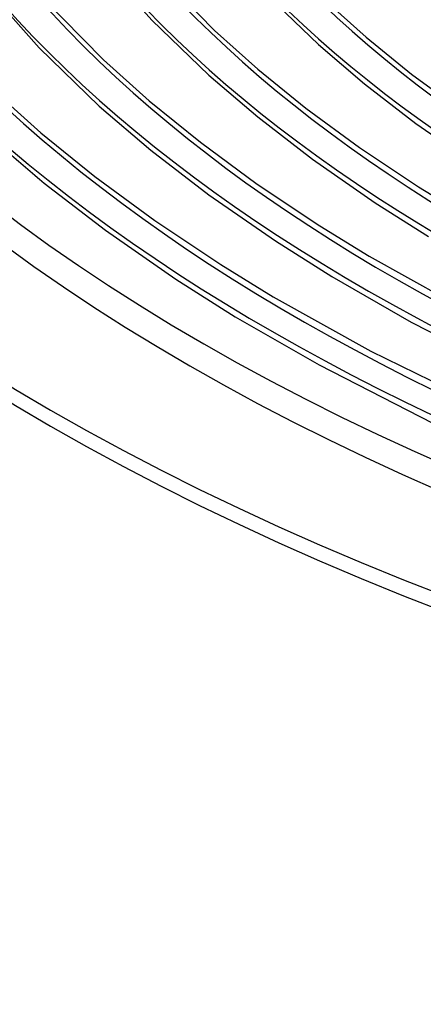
# Model space of a CAD drawing. Header units: millimetres. Extents: x -1077 to 1077, y -1167 to 1197.
# Tile 4 of 81: x -561 to -452, y 399 to 666. Entities that reach past the tile are written whole.
import ezdxf

# ---------------------------------------------------------------- set-up
doc = ezdxf.new("R2010")
doc.units = ezdxf.units.MM
doc.layers.add('HIDDEN', color=7, linetype='Continuous')
doc.layers.add('THICK', color=7, linetype='Continuous')

msp = doc.modelspace()

# ---------------------------------------------------------------- linework, layer by layer
at = {"layer": 'HIDDEN'}
for centre, major_axis, ratio, start_param, end_param in [((0, 795.88), (-682, 0), 0.5, 0, 2.617994), ((0, 795.87), (-472.41, 0), 0.5, 0.021056, 1.036613), ((0, 795.87), (-642.91, 0), 0.5, 0.018249, 1.03942), ((0, 795.87), (-608.81, 0), 0.5, 0.018685, 1.038985), ((0, 795.87), (-574.71, 0), 0.5, 0.019172, 1.038497), ((0, 795.87), (-540.61, 0), 0.5, 0.019721, 1.037949), ((0, 795.87), (-506.51, 0), 0.5, 0.020344, 1.037326), ((0, 146.53), (-663.86, 77.39), 0.394533, -1.010022, -0.381703), ((-0.21, 144.71), (663.86, -77.39), 0.394533, 2.131571, 2.75989), ((0, 33.77), (-677, 0), 0.5, -3.141592, -0.523599)]:
    msp.add_ellipse(centre, major_axis=major_axis, ratio=ratio, start_param=start_param, end_param=end_param, dxfattribs=at)
at = {"layer": 'THICK'}
for p, q in [((-542.22, 685.23), (-525.33, 666.15)), ((-573.83, 678.84), (-555.94, 658.64)), ((-525.2, 680.56), (-508.35, 663.36)), ((-556.31, 673.58), (-538.46, 655.35)), ((-494.73, 673.66), (-480.12, 659.54)), ((-478.25, 671.37), (-467.21, 661.5)), ((-525.33, 666.15), (-509.86, 651.2)), ((-508.35, 663.36), (-496.62, 652.87)), ((-467.21, 661.5), (-454.92, 651.54)), ((-555.94, 658.64), (-539.6, 642.85)), ((-480.12, 659.54), (-467.66, 648.9)), ((-538.46, 655.35), (-526.02, 644.23)), ((-496.62, 652.87), (-483.54, 642.27)), ((-509.86, 651.2), (-496.62, 639.9)), ((-454.92, 651.54), (-441.25, 641.49)), ((-568.56, 647.34), (-555.42, 635.6)), ((-467.66, 648.9), (-453.7, 638.14)), ((-526.02, 644.23), (-512.16, 633.01)), ((-539.6, 642.85), (-525.57, 630.89)), ((-483.54, 642.27), (-469, 631.59)), ((-496.62, 639.9), (-481.79, 628.47)), ((-453.7, 638.14), (-437.66, 627)), ((-569.34, 634.51), (-554.53, 621.89)), ((-555.42, 635.6), (-540.79, 623.74)), ((-525.57, 630.89), (-509.87, 618.8)), ((-512.16, 633.01), (-496.76, 621.68)), ((-469, 631.59), (-452.97, 620.89)), ((-481.79, 628.47), (-464.73, 616.63)), ((-540.79, 623.74), (-524.52, 611.78)), ((-554.53, 621.89), (-537.95, 609.13)), ((-496.76, 621.68), (-479.77, 610.35)), ((-452.97, 620.89), (-440.3, 613.12)), ((-509.87, 618.8), (-491.8, 606.26)), ((-464.73, 616.63), (-450.25, 607.45)), ((-537.95, 609.13), (-518.87, 595.9)), ((-524.52, 611.78), (-506.58, 599.81)), ((-479.77, 610.35), (-466.34, 602.11)), ((-491.8, 606.26), (-476.5, 596.56)), ((-466.34, 602.11), (-441.25, 588.15)), ((-506.58, 599.81), (-492.39, 591.11)), ((-518.87, 595.9), (-502.74, 585.68)), ((-476.5, 596.56), (-454.98, 584.21)), ((-492.39, 591.11), (-465.88, 576.37)), ((-502.74, 585.68), (-479.93, 572.59)), ((-454.98, 584.21), (-425.73, 569.26)), ((-465.88, 576.37), (-436.74, 562.07)), ((-479.93, 572.59), (-449.07, 556.83))]:
    msp.add_line(p, q, dxfattribs=at)
for centre, major_axis, start_param, end_param in [((0, 800.21), (732, 0), -3.141592, -0.523599), ((0, 800.21), (-677, 0), 0, 2.617994), ((0, 795.88), (-732, 0), 0, 2.617994), ((0, 795.87), (482.39, 0), -3.120755, -2.108107), ((0, 795.87), (652.89, 0), -3.123462, -2.104526), ((0, 795.87), (618.79, 0), -3.12304, -2.105085), ((0, 795.87), (584.69, 0), -3.122569, -2.105708), ((0, 795.87), (550.59, 0), -3.122039, -2.106409), ((0, 795.87), (516.49, 0), -3.12144, -2.107202)]:
    msp.add_ellipse(centre, major_axis=major_axis, ratio=0.5, start_param=start_param, end_param=end_param, dxfattribs=at)

doc.saveas('drawing.dxf')
